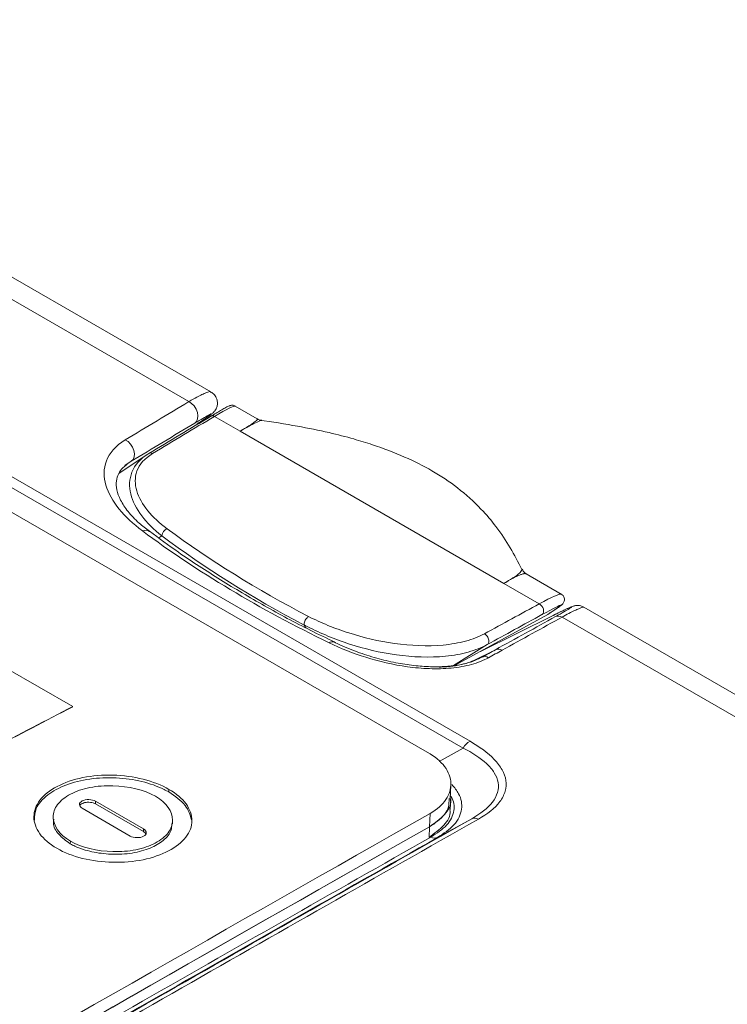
# Model space of a CAD drawing. Header units: millimetres. Extents: x 5 to 415, y 5 to 292.
# Tile 10 of 57: x 79 to 90, y 71 to 87. Entities that reach past the tile are written whole.
import ezdxf

# ---------------------------------------------------------------- set-up
doc = ezdxf.new("R2010")
doc.units = ezdxf.units.MM

msp = doc.modelspace()

# ---------------------------------------------------------------- linework, layer by layer
at = {"color": 7, "linetype": 'Continuous', "lineweight": 15}
for p, q in [((71.444, 86.811), (81.905, 80.772)), ((82.254, 80.925), (72.283, 86.681)), ((86.347, 75.403), (71.751, 83.83)), ((71.643, 83.722), (86.239, 75.296)), ((85.672, 75.232), (74.749, 81.537)), ((82.984, 80.503), (82.639, 80.702)), ((82.714, 80.305), (82.308, 80.539)), ((82.029, 80.413), (81.939, 80.353)), ((82.714, 80.305), (86.881, 77.899)), ((81.245, 79.935), (80.797, 79.638)), ((87.787, 77.73), (87.231, 78.052)), ((87.44, 77.577), (86.881, 77.899)), ((95.898, 73.048), (88.145, 77.524)), ((87.574, 77.409), (86.113, 76.605)), ((86.511, 76.824), (87.66, 77.393)), ((87.802, 77.367), (95.325, 73.025)), ((83.726, 77.242), (83.786, 77.212)), ((86.534, 76.731), (86.495, 76.717)), ((81.588, 74.602), (81.59, 74.643)), ((86.033, 74.495), (86.044, 74.707)), ((80.431, 74.413), (81.189, 73.975)), ((81.19, 74.017), (80.433, 74.454)), ((86.032, 74.324), (86.041, 74.491)), ((80.978, 73.905), (80.22, 74.343)), ((85.707, 74.052), (85.718, 74.262)), ((79.763, 74.216), (79.762, 74.174)), ((81.645, 74.098), (81.647, 74.141)), ((85.835, 73.882), (86.373, 74.178)), ((81.189, 73.975), (81.19, 74.017)), ((85.699, 73.884), (85.707, 74.052)), ((80.031, 73.782), (80.033, 73.824))]:
    msp.add_line(p, q, dxfattribs=at)
at = {"color": 144, "linetype": 'Continuous', "lineweight": 0}
for p, q in [((80.895, 79.763), (80.995, 79.83)), ((80.07, 75.951), (79.009, 76.563)), ((80.431, 74.413), (80.433, 74.454))]:
    msp.add_line(p, q, dxfattribs=at)
at = {"color": 8, "linetype": 'Continuous', "lineweight": 15}
for p, q in [((81.429, 78.617), (81.478, 78.651)), ((86.084, 76.601), (86.618, 76.931)), ((86.748, 76.85), (86.375, 76.664)), ((86.239, 75.296), (85.858, 75.085))]:
    msp.add_line(p, q, dxfattribs=at)
at = {"color": 7, "linetype": 'Continuous', "lineweight": 15, "flags": 128}
for points in [[(81.999, 80.433), (82.027, 80.461), (82.044, 80.501), (82.048, 80.549), (82.04, 80.602), (82.019, 80.655), (81.988, 80.704), (81.949, 80.744), (81.905, 80.772)], [(80.995, 79.83), (81.023, 79.858), (81.04, 79.898), (81.044, 79.946), (81.035, 79.999), (81.014, 80.052), (80.983, 80.1), (80.944, 80.14), (80.9, 80.168)], [(87.44, 77.577), (87.461, 77.562), (87.48, 77.541), (87.495, 77.516), (87.505, 77.489), (87.509, 77.463), (87.506, 77.438), (87.498, 77.419), (87.484, 77.405)]]:
    msp.add_lwpolyline(points, dxfattribs=at)
at = {"color": 7, "linetype": 'Continuous', "lineweight": 15}
for centre, radius, start, end in [((82.278, 80.488), 0.0596, 60.3749, 119.5824), ((81.302, 79.902), 0.0589, 60.0401, 119.4736), ((81.616, 78.636), 0.139, 112.7667, 173.7934), ((87.743, 77.267), 0.116, 59.1498, 113.3378), ((86.794, 76.744), 0.115, 58.7774, 113.1898), ((86.579, 76.626), 0.115, 58.6938, 113.1542), ((86.482, 75.161), 0.278, 119.0282, 150.8998), ((86.419, 74.076), 0.113, 58.228, 114.4433), ((85.789, 73.984), 0.112, 238.1446, 294.4077), ((182.311, -108.036), 200.872, 115.66088, 118.70081), ((183.468, -109.299), 201.838, 115.98372, 118.6962)]:
    msp.add_arc(centre, radius, start, end, dxfattribs=at)
at = {"color": 8, "linetype": 'Continuous', "lineweight": 15}
for centre, radius, start, end in [((81.219, 78.627), 0.112, 55.422, 114.9107), ((84.17, 76.897), 0.0792, 67.3216, 127.8229)]:
    msp.add_arc(centre, radius, start, end, dxfattribs=at)
at = {"color": 144, "linetype": 'Continuous', "lineweight": 0}
msp.add_arc((183.065, -109.655), 202.498, 116.31595, 118.64244, dxfattribs=at)
at = {"color": 8, "linetype": 'Continuous', "lineweight": 15}
for centre, major_axis, ratio, start_param, end_param in [((81.444, 79.891), (1.197, 0.81), 0.054844, 0.026653, 0.727853), ((86.545, 76.946), (1.244, 0.782), 0.058209, 0.030759, 0.731959)]:
    msp.add_ellipse(centre, major_axis=major_axis, ratio=ratio, start_param=start_param, end_param=end_param, dxfattribs=at)
at = {"color": 7, "linetype": 'Continuous', "lineweight": 15}
for centre, major_axis, ratio, start_param, end_param in [((-83.569, -28.329), (221.349, 139.971), 0.019826, 0.711607, 0.718233), ((-83.516, -28.414), (221.4, 140.057), 0.020016, 0.711702, 0.718329), ((81.391, 79.976), (1.145, 0.724), 0.019826, 0.466272, 0.711607), ((-84.434, -27.884), (230.567, 134.753), 0.024695, 0.715284, 0.7209), ((86.594, 76.86), (1.193, 0.697), 0.024512, 5.66102, 6.998372), ((-84.385, -27.97), (230.516, 134.667), 0.024512, 0.715186, 0.720802)]:
    msp.add_ellipse(centre, major_axis=major_axis, ratio=ratio, start_param=start_param, end_param=end_param, dxfattribs=at)
at = {"color": 8, "linetype": 'Continuous', "lineweight": 15}
for points, knots in [([(82.249, 80.918), (82.25, 80.921), (82.257, 80.942), (82.167, 80.91), (82.031, 80.844), (81.931, 80.787), (81.905, 80.772)], [0, 0, 0, 0, 0.058943, 0.504318, 0.869164, 1, 1, 1, 1]), ([(82.98, 80.496), (82.983, 80.497), (83.013, 80.505), (82.968, 80.466), (82.89, 80.411), (82.843, 80.382), (82.811, 80.362), (82.79, 80.349), (82.752, 80.329), (82.729, 80.314), (82.714, 80.305)], [0, 0, 0, 0, 0.06551, 0.509458, 0.695619, 0.808315, 0.811954, 0.887704, 0.927277, 1, 1, 1, 1]), ([(82.714, 80.305), (82.742, 80.323), (82.772, 80.339), (82.826, 80.368), (82.85, 80.381), (82.917, 80.417), (82.954, 80.435), (83.038, 80.474), (83.061, 80.481), (83.059, 80.474)], [0, 0, 0, 0, 0.125, 0.125, 0.25, 0.25, 0.5, 0.5, 1, 1, 1, 1]), ([(87.162, 78.119), (87.163, 78.118), (87.169, 78.116), (87.154, 78.086), (87.112, 78.044), (87.048, 78), (86.993, 77.966), (86.955, 77.943), (86.922, 77.922), (86.899, 77.909), (86.881, 77.899)], [0, 0, 0, 0, 0.076995, 0.322054, 0.572491, 0.729386, 0.831914, 0.903252, 0.923866, 1, 1, 1, 1]), ([(86.881, 77.899), (86.899, 77.909), (86.922, 77.921), (86.956, 77.942), (86.982, 77.957), (87.015, 77.975), (87.041, 77.988), (87.068, 78.002), (87.092, 78.014), (87.117, 78.025), (87.14, 78.035), (87.161, 78.042), (87.179, 78.048), (87.196, 78.052), (87.209, 78.054), (87.22, 78.054), (87.227, 78.053), (87.23, 78.052), (87.23, 78.051)], [0, 0, 0, 0, 0.0852178, 0.1082783, 0.1880643, 0.2280674, 0.3028591, 0.3469417, 0.4125684, 0.4783818, 0.5457623, 0.6133159, 0.6813816, 0.7496112, 0.8197544, 0.8900762, 0.9609134, 1, 1, 1, 1]), ([(87.802, 77.367), (87.839, 77.387), (87.914, 77.427), (88, 77.47), (88.067, 77.501), (88.118, 77.521), (88.145, 77.529), (88.144, 77.523), (88.144, 77.522)], [0, 0, 0, 0, 0.177547, 0.36073, 0.534233, 0.711473, 0.967419, 1, 1, 1, 1]), ([(86.495, 76.717), (86.416, 76.683), (86.245, 76.611), (85.967, 76.57), (85.796, 76.579), (85.748, 76.581)], [0, 0, 0, 0, 0.380906, 0.824477, 1, 1, 1, 1]), ([(85.835, 73.882), (85.93, 73.945), (86.123, 74.073), (86.235, 74.319), (86.204, 74.545), (86.1, 74.671), (86.06, 74.719)], [0, 0, 0, 0, 0.284061, 0.574146, 0.836996, 1, 1, 1, 1]), ([(86.035, 74.538), (86.039, 74.533), (86.099, 74.461), (86.108, 74.295), (86.006, 74.07), (85.821, 73.949), (85.73, 73.889)], [0, 0, 0, 0, 0.021579, 0.327134, 0.664794, 1, 1, 1, 1])]:
    msp.add_open_spline(points, degree=3, knots=knots, dxfattribs=at)
at = {"color": 7, "linetype": 'Continuous', "lineweight": 15}
for points, knots in [([(82.032, 80.415), (82.074, 80.444), (82.165, 80.504), (82.237, 80.555), (82.273, 80.583), (82.295, 80.602), (82.317, 80.627), (82.339, 80.662), (82.357, 80.715), (82.358, 80.781), (82.334, 80.851), (82.295, 80.901), (82.261, 80.918), (82.252, 80.923)], [0, 0, 0, 0, 0.232222, 0.49456, 0.62903, 0.694362, 0.727028, 0.761, 0.806226, 0.857601, 0.913633, 0.974646, 1, 1, 1, 1]), ([(82.632, 80.705), (82.628, 80.707), (82.615, 80.714), (82.594, 80.716), (82.575, 80.715), (82.561, 80.712), (82.545, 80.707), (82.523, 80.698), (82.488, 80.679), (82.431, 80.647), (82.407, 80.633)], [0, 0, 0, 0, 0.026574, 0.069521, 0.109054, 0.151696, 0.216387, 0.365982, 0.73103, 1, 1, 1, 1]), ([(81.999, 80.433), (82.097, 80.492), (82.167, 80.532), (82.252, 80.579), (82.267, 80.584), (82.257, 80.571), (82.232, 80.552), (82.151, 80.496), (82.097, 80.458), (82.029, 80.413)], [0, 0, 0, 0, 0.25, 0.25, 0.5, 0.5, 0.75, 0.75, 1, 1, 1, 1]), ([(83.056, 80.478), (83.053, 80.478), (83.029, 80.48), (83.002, 80.488), (82.986, 80.502), (82.986, 80.502)], [0, 0, 0, 0, 0.14327, 0.991713, 1, 1, 1, 1]), ([(87.165, 78.119), (87.106, 78.234), (86.989, 78.46), (86.78, 78.779), (86.51, 79.098), (86.17, 79.408), (85.763, 79.681), (85.311, 79.907), (84.888, 80.068), (84.49, 80.19), (84.092, 80.293), (83.593, 80.394), (83.222, 80.451), (83.02, 80.482)], [0, 0, 0, 0, 0.1062261, 0.2104251, 0.2975721, 0.4063086, 0.5054743, 0.5987915, 0.6983013, 0.7523699, 0.8191715, 0.9018045, 1, 1, 1, 1]), ([(80.9, 80.168), (80.746, 80.076), (80.649, 79.958), (80.556, 79.71), (80.558, 79.579), (80.633, 79.323), (80.705, 79.196), (80.902, 78.953), (81.025, 78.838), (81.171, 78.729)], [0, 0, 0, 0, 0.25, 0.25, 0.5, 0.5, 0.75, 0.75, 1, 1, 1, 1]), ([(81.273, 79.953), (81.138, 79.872), (81.051, 79.769), (80.962, 79.547), (80.959, 79.429), (81.017, 79.196), (81.077, 79.08), (81.245, 78.857), (81.351, 78.751), (81.478, 78.651)], [0, 0, 0, 0, 0.25, 0.25, 0.5, 0.5, 0.75, 0.75, 1, 1, 1, 1]), ([(81.562, 78.763), (81.44, 78.853), (81.338, 78.948), (81.174, 79.149), (81.114, 79.254), (81.051, 79.466), (81.048, 79.574), (81.124, 79.779), (81.204, 79.876), (81.332, 79.953)], [0, 0, 0, 0, 0.25, 0.25, 0.5, 0.5, 0.75, 0.75, 1, 1, 1, 1]), ([(81.285, 78.722), (81.228, 78.765), (81.094, 78.866), (80.939, 79.034), (80.819, 79.213), (80.759, 79.378), (80.752, 79.516), (80.787, 79.627), (80.845, 79.717), (80.91, 79.766), (80.933, 79.784)], [0, 0, 0, 0, 0.116284, 0.273149, 0.424529, 0.570142, 0.71064, 0.837595, 0.940245, 1, 1, 1, 1]), ([(84.203, 76.974), (84.078, 77.034), (83.696, 77.216), (83.094, 77.543), (82.396, 77.955), (81.79, 78.349), (81.435, 78.611), (81.285, 78.722)], [0, 0, 0, 0, 0.114646, 0.348959, 0.585599, 0.824694, 1, 1, 1, 1]), ([(87.232, 78.055), (87.223, 78.059), (87.198, 78.069), (87.181, 78.103), (87.171, 78.125)], [0, 0, 0, 0, 0.36845, 1, 1, 1, 1]), ([(87.589, 77.419), (87.596, 77.423), (87.652, 77.458), (87.729, 77.509), (87.78, 77.544), (87.804, 77.566), (87.818, 77.581), (87.831, 77.604), (87.839, 77.635), (87.836, 77.672), (87.818, 77.706), (87.796, 77.727), (87.782, 77.732), (87.779, 77.733)], [0, 0, 0, 0, 0.043077, 0.36664, 0.67875, 0.761859, 0.811596, 0.845413, 0.878641, 0.915292, 0.953271, 0.989392, 1, 1, 1, 1]), ([(87.66, 77.393), (87.737, 77.43), (87.801, 77.462), (87.898, 77.507), (87.933, 77.522), (87.953, 77.528), (87.954, 77.527), (87.944, 77.518), (87.932, 77.51), (87.874, 77.474), (87.803, 77.433), (87.696, 77.374)], [0, 0, 0, 0, 0.25, 0.25, 0.5, 0.5, 0.625, 0.625, 0.75, 0.75, 1, 1, 1, 1]), ([(88.144, 77.522), (88.136, 77.527), (88.114, 77.541), (88.076, 77.549), (88.037, 77.551), (88.009, 77.547), (87.988, 77.543), (87.966, 77.536), (87.934, 77.523), (87.867, 77.493), (87.772, 77.448), (87.685, 77.405), (87.661, 77.393)], [0, 0, 0, 0, 0.024303, 0.066517, 0.10263, 0.132874, 0.163826, 0.210897, 0.318072, 0.560627, 0.877816, 1, 1, 1, 1]), ([(83.726, 77.242), (83.725, 77.25), (83.726, 77.26), (83.728, 77.27), (83.73, 77.28), (83.733, 77.291), (83.737, 77.301), (83.742, 77.312), (83.747, 77.322), (83.753, 77.331), (83.759, 77.34), (83.766, 77.349), (83.773, 77.356), (83.778, 77.362), (83.784, 77.367), (83.789, 77.371), (83.792, 77.372), (83.794, 77.374), (83.796, 77.375)], [0, 0, 0, 0, 0.0000335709, 0.0000335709, 0.0000335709, 0.0000671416, 0.0000671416, 0.0000671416, 0.0001007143, 0.0001007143, 0.0001007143, 0.000134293, 0.000134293, 0.000134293, 0.0001601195, 0.0001601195, 0.0001601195, 0.0001699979, 0.0001699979, 0.0001699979, 0.0001699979]), ([(86.574, 77.103), (86.487, 77.055), (86.388, 77.017), (86.167, 76.957), (86.046, 76.936), (85.674, 76.901), (85.407, 76.914), (84.902, 76.985), (84.663, 77.042), (84.319, 77.152), (84.209, 77.192), (83.996, 77.279), (83.895, 77.327), (83.796, 77.375)], [0, 0, 0, 0, 0.125, 0.125, 0.25, 0.25, 0.5, 0.5, 0.75, 0.75, 0.875, 0.875, 1, 1, 1, 1]), ([(83.727, 77.238), (83.726, 77.239), (83.726, 77.239), (83.726, 77.24), (83.726, 77.24), (83.726, 77.241), (83.726, 77.241), (83.726, 77.241), (83.726, 77.241), (83.726, 77.242)], [0, 0, 0, 0, 0.000001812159, 0.000001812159, 0.000001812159, 0.000003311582, 0.000003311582, 0.000003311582, 0.000003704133, 0.000003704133, 0.000003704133, 0.000003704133]), ([(83.786, 77.212), (83.837, 77.188), (83.888, 77.161), (83.994, 77.112), (84.048, 77.089), (84.212, 77.021), (84.326, 76.978), (84.679, 76.864), (84.925, 76.805), (85.441, 76.734), (85.711, 76.723), (86.085, 76.76), (86.208, 76.782), (86.43, 76.844), (86.53, 76.883), (86.618, 76.931)], [0, 0, 0, 0, 0.0625, 0.0625, 0.125, 0.125, 0.25, 0.25, 0.5, 0.5, 0.75, 0.75, 0.875, 0.875, 1, 1, 1, 1]), ([(86.618, 76.931), (86.624, 76.935), (86.63, 76.941), (86.634, 76.948), (86.638, 76.954), (86.641, 76.963), (86.642, 76.972), (86.643, 76.981), (86.643, 76.991), (86.642, 77.001), (86.641, 77.011), (86.638, 77.022), (86.634, 77.032), (86.63, 77.043), (86.624, 77.053), (86.618, 77.062), (86.615, 77.066), (86.612, 77.07), (86.609, 77.073), (86.599, 77.086), (86.586, 77.096), (86.574, 77.103)], [0, 0, 0, 0, 0.0000335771, 0.0000335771, 0.0000335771, 0.0000671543, 0.0000671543, 0.0000671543, 0.0001007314, 0.0001007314, 0.0001007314, 0.0001343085, 0.0001343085, 0.0001343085, 0.0001678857, 0.0001678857, 0.0001678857, 0.000182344, 0.000182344, 0.000182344, 0.0002322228, 0.0002322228, 0.0002322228, 0.0002322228]), ([(84.121, 76.96), (84.301, 76.873), (84.495, 76.795), (84.911, 76.665), (85.128, 76.613), (85.473, 76.565), (85.589, 76.555), (85.82, 76.547), (85.938, 76.55), (86.162, 76.571), (86.271, 76.59), (86.471, 76.645), (86.561, 76.681), (86.639, 76.724)], [0, 0, 0, 0, 0.25, 0.25, 0.5, 0.5, 0.625, 0.625, 0.75, 0.75, 0.875, 0.875, 1, 1, 1, 1]), ([(86.509, 76.721), (86.473, 76.703), (86.388, 76.661), (86.211, 76.614), (85.993, 76.584), (85.749, 76.577), (85.485, 76.594), (85.2, 76.636), (84.9, 76.704), (84.591, 76.803), (84.354, 76.894), (84.231, 76.958), (84.202, 76.973)], [0, 0, 0, 0, 0.065585, 0.151567, 0.241406, 0.3348, 0.436412, 0.547905, 0.671149, 0.806281, 0.953799, 1, 1, 1, 1]), ([(86.478, 74.171), (86.621, 74.252), (86.741, 74.346), (86.857, 74.501), (86.885, 74.556), (86.917, 74.668), (86.921, 74.725), (86.905, 74.839), (86.884, 74.897), (86.822, 75.009), (86.78, 75.063), (86.629, 75.221), (86.498, 75.316), (86.347, 75.403)], [0, 0, 0, 0, 0.25, 0.25, 0.375, 0.375, 0.5, 0.5, 0.625, 0.625, 0.75, 0.75, 1, 1, 1, 1]), ([(85.718, 74.262), (85.829, 74.325), (85.911, 74.4), (86.021, 74.563), (86.047, 74.652), (86.041, 74.828), (86.009, 74.919), (85.883, 75.086), (85.789, 75.164), (85.672, 75.232)], [0, 0, 0, 0, 0.25, 0.25, 0.5, 0.5, 0.75, 0.75, 1, 1, 1, 1]), ([(86.239, 75.296), (86.383, 75.223), (86.51, 75.142), (86.658, 75.003), (86.699, 74.955), (86.761, 74.856), (86.782, 74.803), (86.8, 74.698), (86.796, 74.646), (86.765, 74.541), (86.738, 74.49), (86.625, 74.344), (86.509, 74.255), (86.373, 74.178)], [0, 0, 0, 0, 0.25, 0.25, 0.375, 0.375, 0.5, 0.5, 0.625, 0.625, 0.75, 0.75, 1, 1, 1, 1]), ([(79.82, 73.711), (79.704, 73.778), (79.612, 73.856), (79.488, 74.028), (79.457, 74.119), (79.458, 74.256), (79.466, 74.3), (79.498, 74.388), (79.522, 74.432), (79.616, 74.554), (79.71, 74.628), (79.941, 74.749), (80.079, 74.798), (80.379, 74.859), (80.543, 74.872), (80.87, 74.863), (81.033, 74.842), (81.337, 74.764), (81.473, 74.711), (81.59, 74.643)], [0, 0, 0, 0, 0.125, 0.125, 0.25, 0.25, 0.3125, 0.3125, 0.375, 0.375, 0.5, 0.5, 0.625, 0.625, 0.75, 0.75, 0.875, 0.875, 1, 1, 1, 1]), ([(81.588, 74.602), (81.564, 74.615), (81.44, 74.683), (81.169, 74.778), (80.757, 74.836), (80.333, 74.819), (79.952, 74.722), (79.655, 74.559), (79.475, 74.361), (79.469, 74.218), (79.466, 74.155)], [0, 0, 0, 0, 0.0343168, 0.1733723, 0.312434, 0.4551116, 0.599406, 0.7387217, 0.8855131, 1, 1, 1, 1]), ([(80.033, 73.824), (79.856, 73.926), (79.764, 74.066), (79.763, 74.272), (79.785, 74.34), (79.878, 74.465), (79.949, 74.52), (80.124, 74.612), (80.229, 74.649), (80.457, 74.694), (80.582, 74.703), (80.952, 74.692), (81.201, 74.635), (81.378, 74.533)], [0, 0, 0, 0, 0.25, 0.25, 0.375, 0.375, 0.5, 0.5, 0.625, 0.625, 0.75, 0.75, 1, 1, 1, 1]), ([(81.59, 74.643), (81.707, 74.576), (81.798, 74.498), (81.923, 74.327), (81.953, 74.237), (81.952, 74.102), (81.945, 74.057), (81.913, 73.97), (81.889, 73.927), (81.795, 73.805), (81.7, 73.731), (81.47, 73.61), (81.332, 73.562), (81.031, 73.5), (80.867, 73.486), (80.54, 73.493), (80.378, 73.514), (80.073, 73.59), (79.937, 73.643), (79.82, 73.711)], [0, 0, 0, 0, 0.125, 0.125, 0.25, 0.25, 0.3125, 0.3125, 0.375, 0.375, 0.5, 0.5, 0.625, 0.625, 0.75, 0.75, 0.875, 0.875, 1, 1, 1, 1]), ([(81.946, 74.161), (81.924, 74.239), (81.876, 74.402), (81.687, 74.533), (81.588, 74.602)], [0, 0, 0, 0, 0.48145, 1, 1, 1, 1]), ([(81.378, 74.533), (81.555, 74.431), (81.646, 74.292), (81.648, 74.086), (81.626, 74.019), (81.532, 73.895), (81.461, 73.839), (81.287, 73.747), (81.181, 73.711), (80.954, 73.665), (80.829, 73.656), (80.458, 73.665), (80.21, 73.722), (80.033, 73.824)], [0, 0, 0, 0, 0.25, 0.25, 0.375, 0.375, 0.5, 0.5, 0.625, 0.625, 0.75, 0.75, 1, 1, 1, 1]), ([(85.707, 74.052), (85.792, 74.113), (85.96, 74.234), (86.056, 74.398), (86.036, 74.483), (86.035, 74.49)], [0, 0, 0, 0, 0.478577, 0.957153, 1, 1, 1, 1]), ([(79.773, 74.174), (79.769, 74.153), (79.756, 74.072), (79.831, 73.928), (79.966, 73.83), (80.031, 73.782)], [0, 0, 0, 0, 0.146824, 0.581194, 1, 1, 1, 1]), ([(80.031, 73.782), (80.056, 73.769), (80.155, 73.716), (80.37, 73.649), (80.685, 73.608), (81.012, 73.624), (81.302, 73.706), (81.515, 73.832), (81.633, 73.97), (81.634, 74.064), (81.634, 74.099)], [0, 0, 0, 0, 0.045713, 0.185053, 0.324011, 0.479283, 0.627454, 0.767227, 0.913794, 1, 1, 1, 1]), ([(81.19, 74.017), (81.218, 74.001), (81.233, 73.979), (81.233, 73.936), (81.217, 73.915), (81.162, 73.886), (81.123, 73.878), (81.045, 73.88), (81.006, 73.889), (80.978, 73.905)], [0, 0, 0, 0, 0.25, 0.25, 0.5, 0.5, 0.75, 0.75, 1, 1, 1, 1]), ([(81.226, 73.935), (81.226, 73.937), (81.223, 73.949), (81.209, 73.963), (81.193, 73.973), (81.189, 73.975)], [0, 0, 0, 0, 0.1221, 0.786149, 1, 1, 1, 1])]:
    msp.add_open_spline(points, degree=3, knots=knots, dxfattribs=at)
for points in [[(81.905, 80.772), (81.572, 80.572), (81.237, 80.37), (80.9, 80.168)], [(80.995, 79.83), (81.331, 80.032), (81.666, 80.233), (81.999, 80.433)], [(81.171, 78.729), (82.038, 78.084), (83.02, 77.493), (84.121, 76.96)], [(81.478, 78.651), (82.153, 78.146), (82.903, 77.675), (83.727, 77.238)], [(83.796, 77.375), (82.978, 77.804), (82.233, 78.267), (81.562, 78.763)], [(87.696, 77.374), (87.382, 77.2), (87.066, 77.025), (86.748, 76.85)], [(86.853, 76.843), (87.171, 77.018), (87.487, 77.193), (87.802, 77.367)], [(87.574, 77.409), (87.574, 77.409), (87.575, 77.41), (87.575, 77.41)], [(83.756, 77.195), (83.746, 77.209), (83.736, 77.224), (83.727, 77.238)], [(86.748, 76.85), (86.677, 76.811), (86.606, 76.771), (86.534, 76.731)], [(86.639, 76.724), (86.71, 76.764), (86.782, 76.803), (86.853, 76.843)], [(66.116, 62.946), (72.973, 66.971), (79.531, 70.757), (85.718, 74.262)], [(86.373, 74.178), (83.199, 72.379), (79.926, 70.507), (76.564, 68.566)], [(76.662, 68.555), (80.027, 70.497), (83.302, 72.371), (86.478, 74.171)], [(66.127, 62.749), (72.989, 66.776), (79.516, 70.544), (85.707, 74.052)], [(85.73, 73.889), (82.638, 72.135), (79.452, 70.312), (76.182, 68.424)], [(76.28, 68.413), (79.553, 70.302), (82.741, 72.127), (85.835, 73.882)]]:
    msp.add_open_spline(points, degree=3, dxfattribs=at)
at = {"color": 144, "linetype": 'Continuous', "lineweight": 0}
for points, knots in [([(80.926, 79.78), (80.927, 79.782), (80.943, 79.801), (80.971, 79.816), (80.995, 79.83)], [0, 0, 0, 0, 0.120776, 1, 1, 1, 1]), ([(80.22, 74.343), (80.192, 74.359), (80.178, 74.381), (80.177, 74.424), (80.193, 74.445), (80.248, 74.474), (80.287, 74.482), (80.366, 74.48), (80.405, 74.471), (80.433, 74.454)], [0, 0, 0, 0, 0.25, 0.25, 0.5, 0.5, 0.75, 0.75, 1, 1, 1, 1]), ([(80.431, 74.413), (80.419, 74.418), (80.395, 74.43), (80.348, 74.439), (80.296, 74.44), (80.247, 74.431), (80.209, 74.413), (80.187, 74.396), (80.183, 74.385), (80.183, 74.383)], [0, 0, 0, 0, 0.147663, 0.299296, 0.469575, 0.641812, 0.797902, 0.961648, 1, 1, 1, 1]), ([(86.017, 74.496), (86.016, 74.452), (86.015, 74.325), (85.891, 74.17), (85.751, 74.08), (85.707, 74.052)], [0, 0, 0, 0, 0.265966, 0.769838, 1, 1, 1, 1]), ([(85.699, 73.884), (85.783, 73.945), (85.951, 74.067), (86.047, 74.23), (86.028, 74.315), (86.026, 74.322)], [0, 0, 0, 0, 0.478828, 0.957657, 1, 1, 1, 1])]:
    msp.add_open_spline(points, degree=3, knots=knots, dxfattribs=at)
for points in [[(80.07, 75.951), (79.221, 75.511), (78.372, 75.063), (77.522, 74.608)], [(80.07, 75.948), (79.221, 75.508), (78.371, 75.06), (77.522, 74.605)], [(66.127, 62.748), (72.975, 66.768), (79.529, 70.551), (85.707, 74.052)]]:
    msp.add_open_spline(points, degree=3, dxfattribs=at)

doc.saveas('drawing.dxf')
